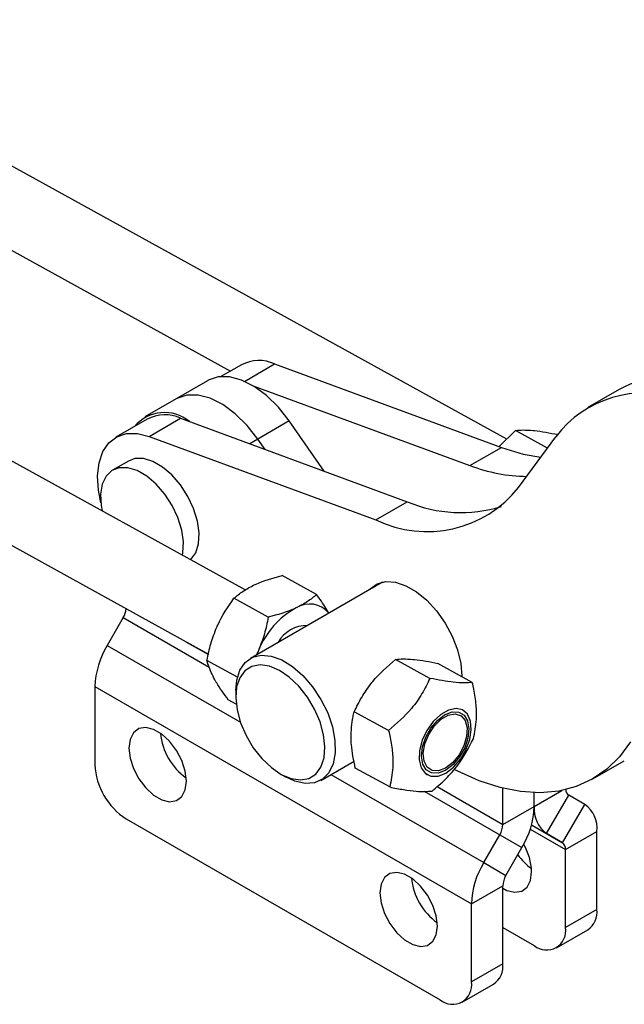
# Model space of a CAD drawing. Extents: x 82 to 397, y 14 to 279.
# Tile 5 of 38: x 220 to 273, y 14 to 100. Entities that reach past the tile are written whole.
import ezdxf

# ---------------------------------------------------------------- set-up
doc = ezdxf.new("R2010")
doc.units = 0
doc.layers.get('0').update_dxf_attribs({"linetype": 'CONTINUOUS'})

msp = doc.modelspace()

# ---------------------------------------------------------------- linework, layer by layer
at = {"color": 7, "linetype": 'CONTINUOUS'}
for p, q in [((263.1244, 63.4701), (174.7405, 112.2723)), ((174.9933, 104.7077), (238.8455, 69.4509)), ((240.1423, 50.204), (151.7595, 99.0057)), ((148.6176, 93.3155), (236.9092, 44.5642)), ((239.8056, 70.0052), (238.0028, 68.9645)), ((242.7236, 70.0841), (262.6513, 62.7422)), ((236.8208, 68.6086), (234.0631, 67.0166)), ((240.7598, 68.1996), (259.8935, 61.1502)), ((273.0047, 67.8408), (270.247, 66.2488)), ((234.0631, 67.0166), (231.3053, 65.4246)), ((231.5325, 65.2292), (228.7747, 63.6372)), ((231.6928, 63.7161), (234.4505, 65.3081)), ((234.4505, 65.3081), (254.3781, 57.9662)), ((244.0101, 65.0665), (241.2524, 63.4745)), ((247.0847, 60.6533), (244.0101, 65.0665)), ((262.4512, 62.8159), (263.9062, 64.2299)), ((266.7022, 62.6861), (263.9062, 64.2299)), ((231.6928, 63.7161), (251.6204, 56.3742)), ((241.8826, 62.5699), (241.2524, 63.4745)), ((264.1689, 59.2067), (267.4252, 63.6791)), ((259.8935, 61.1502), (262.6513, 62.7422)), ((229.8678, 61.5457), (228.489, 60.7497)), ((251.6204, 56.3742), (254.3781, 57.9662)), ((246.4058, 49.8036), (243.3864, 51.4708)), ((252.218, 50.8984), (240.591, 44.1863)), ((242.1689, 47.8072), (239.1494, 49.4744)), ((229.4204, 47.7762), (228.0088, 45.3314)), ((241.3128, 44.8946), (241.1585, 44.5139)), ((239.4484, 42.5388), (236.7806, 44.0119)), ((256.3744, 42.4328), (253.355, 44.1)), ((260.0975, 42.078), (257.0781, 43.7452)), ((226.9319, 41.7073), (260.0245, 22.6033)), ((226.9319, 41.7073), (226.9319, 34.8451)), ((239.3084, 41.3517), (239.3084, 40.821)), ((239.3477, 40.1597), (238.6487, 40.5457)), ((252.7436, 37.8327), (249.7242, 39.4999)), ((259.285, 39.6342), (259.1619, 39.7021)), ((246.7817, 33.4624), (249.7144, 35.1554)), ((270.6977, 33.5878), (273.4554, 35.1798)), ((243.2261, 34.0347), (243.6856, 33.7694)), ((252.8359, 32.8776), (249.8165, 34.5448)), ((256.02, 34.0119), (256.1431, 33.944)), ((262.7822, 29.5783), (262.7822, 32.768)), ((265.5399, 31.1703), (265.5399, 32.3761)), ((266.6169, 28.7896), (268.5669, 32.1671)), ((269.9784, 31.352), (268.5669, 32.1671)), ((268.0284, 27.9745), (269.9784, 31.352)), ((262.7822, 29.5783), (265.5399, 31.1703)), ((229.6896, 30.0686), (257.2668, 14.1486)), ((261.1014, 26.2274), (262.513, 28.6723)), ((262.513, 28.6723), (264.463, 27.5462)), ((268.0284, 27.9745), (266.6169, 28.7896)), ((268.2976, 27.3793), (271.0553, 28.9713)), ((271.0553, 22.1091), (271.0553, 28.9713)), ((263.0514, 25.1014), (264.463, 27.5462)), ((268.2976, 20.5171), (268.2976, 27.3793)), ((261.1014, 26.2274), (263.0514, 25.1014)), ((260.0245, 22.6033), (262.7822, 24.1953)), ((262.7822, 17.3331), (262.7822, 24.1953)), ((260.0245, 15.7411), (260.0245, 22.6033)), ((271.0553, 22.1091), (268.2976, 20.5171)), ((262.7822, 20.5166), (265.5399, 18.9246)), ((267.4897, 18.7315), (270.2475, 20.3235)), ((262.7822, 17.3331), (260.0245, 15.7411)), ((259.2166, 13.9555), (261.9743, 15.5475))]:
    msp.add_line(p, q, dxfattribs=at)
at = {"color": 8, "linetype": 'CONTINUOUS'}
for p, q in [((240.0714, 68.5529), (242.7236, 70.0841)), ((241.2524, 63.4745), (240.5413, 63.0641)), ((229.4204, 47.7762), (236.9863, 43.4085)), ((228.0088, 45.3314), (239.7175, 38.5721)), ((234.9289, 45.6577), (236.899, 44.5204)), ((247.6752, 33.9782), (261.1014, 26.2274)), ((257.0011, 32.9156), (262.7822, 29.5783)), ((255.8564, 32.515), (262.513, 28.6723)), ((265.5399, 31.1703), (267.9557, 32.5649)), ((265.3063, 29.5462), (266.6169, 28.7896)), ((265.3063, 29.546), (268.0284, 27.9745)), ((265.1935, 29.1713), (268.2976, 27.3793))]:
    msp.add_line(p, q, dxfattribs=at)
at = {"color": 7, "linetype": 'CONTINUOUS', "flags": 128}
for points in [[(244.0101, 65.0665), (243.0605, 66.2699), (242.0168, 67.2956), (240.921, 68.1025), (239.8171, 68.6579), (238.7496, 68.9397), (237.7613, 68.9364), (236.892, 68.6483), (236.8208, 68.6086)], [(241.2524, 63.4745), (240.3028, 64.6779), (239.2591, 65.7037), (238.1633, 66.5105), (237.0594, 67.0659), (235.9918, 67.3477), (235.0036, 67.3444), (234.1343, 67.0563), (234.0631, 67.0166)], [(241.2524, 63.4745), (240.3028, 64.6779), (239.2591, 65.7037), (238.1633, 66.5105), (237.0594, 67.0659), (235.9918, 67.3477), (235.0036, 67.3444), (234.1343, 67.0563), (234.0631, 67.0166)], [(227.446, 57.8725), (227.2348, 58.9699), (227.1613, 60.2477), (227.2961, 61.3983), (227.6343, 62.3782), (228.163, 63.1503), (228.8622, 63.6855), (229.7056, 63.9635), (230.6611, 63.9738), (231.6928, 63.7161)], [(262.6513, 62.7422), (264.5677, 62.1599), (266.1152, 61.8799)], [(235.3503, 52.85), (235.3736, 52.8724), (235.7972, 53.475), (236.0401, 54.2718), (236.0894, 55.2199), (235.9423, 56.2681), (235.6068, 57.36), (235.1009, 58.4366), (234.452, 59.4399), (233.6951, 60.3159), (232.8708, 61.0173), (232.0238, 61.5063), (231.1995, 61.7565), (230.4426, 61.7545), (229.8678, 61.5457)], [(234.617, 53.2549), (234.6613, 53.4758), (234.7105, 54.4239), (234.5634, 55.4721), (234.2279, 56.564), (233.7221, 57.6406), (233.0732, 58.6439), (232.3162, 59.5199), (231.492, 60.2213), (230.6449, 60.7103), (229.8207, 60.9605), (229.0637, 60.9585), (228.4148, 60.7044), (227.909, 60.2118), (227.5735, 59.5073), (227.4264, 58.6289), (227.4756, 57.624), (227.5601, 57.1515)], [(251.0256, 50.2101), (251.1103, 50.3006), (251.734, 50.7404), (252.488, 50.9378), (253.3395, 50.884), (254.2512, 50.5815), (255.1832, 50.0434), (256.0949, 49.2933), (256.9463, 48.364), (257.7004, 47.2961), (258.324, 46.1363), (258.7901, 44.9351), (259.0781, 43.7453), (259.1755, 42.6186), (259.1754, 42.5871)], [(239.3084, 41.3517), (239.3913, 42.2829), (239.674, 43.163), (240.1443, 43.8403), (240.7802, 44.283), (241.552, 44.4704), (242.4236, 44.3939), (243.3543, 44.0569), (244.3004, 43.4753), (245.2179, 42.6762), (246.0637, 41.697), (246.7984, 40.5834), (247.3876, 39.3876), (247.8036, 38.1655), (248.0272, 36.9742), (248.0478, 35.8694), (247.8645, 34.9028), (247.4857, 34.1195), (246.9294, 33.5563), (246.2214, 33.2393), (245.3948, 33.1835), (244.4884, 33.3915), (243.6856, 33.7694)], [(239.3094, 40.722), (239.4266, 39.6503), (239.7343, 38.5238), (240.2172, 37.3991), (240.8509, 36.3325), (241.6038, 35.3776), (242.4381, 34.5822), (243.3119, 33.9862), (244.1815, 33.6196), (245.0032, 33.5006), (245.7358, 33.6353), (246.3425, 34.0168), (246.7931, 34.6262), (247.0648, 35.4327), (247.144, 36.396), (247.0268, 37.4678), (246.7191, 38.5943), (246.2363, 39.719), (245.6025, 40.7856), (244.8496, 41.7405), (244.0153, 42.5359), (243.1415, 43.1318), (242.2719, 43.4985), (241.4502, 43.6175), (240.7177, 43.4828), (240.1109, 43.1012), (239.6603, 42.4919), (239.3886, 41.6853), (239.3094, 40.722)], [(257.7641, 34.1071), (258.4392, 34.6173), (259.05, 35.3204), (259.542, 36.1541), (259.8716, 37.0442), (260.0095, 37.9116), (259.9434, 38.6793), (259.6793, 39.279), (259.2405, 39.6575), (258.6661, 39.7811), (258.0072, 39.6388), (257.3221, 39.2434), (256.6719, 38.6298), (256.1143, 37.8527), (255.6989, 36.9811), (255.4625, 36.0925), (255.4261, 35.2657), (255.5931, 34.5743), (255.9485, 34.0796), (256.4608, 33.8258), (257.0845, 33.8352), (257.7641, 34.1071)], [(257.7594, 34.356), (257.113, 34.1032), (256.5254, 34.1133), (256.0541, 34.3853), (255.7453, 34.8926), (255.6293, 35.5855), (255.7173, 36.3963), (256.0008, 37.2455), (256.452, 38.05), (257.0267, 38.7311), (257.6687, 39.2221), (258.3152, 39.4749), (258.9028, 39.4648), (259.3741, 39.1928), (259.6828, 38.6855), (259.7989, 37.9926), (259.7108, 37.1818), (259.4274, 36.3326), (258.9762, 35.5281), (258.4014, 34.847), (257.7594, 34.356)], [(257.7561, 34.5362), (257.127, 34.2964), (256.5615, 34.3268), (256.121, 34.6239), (255.8531, 35.1557), (255.7868, 35.8645), (255.9294, 36.6735), (256.2654, 37.495), (256.7584, 38.24), (257.3549, 38.8278), (257.9904, 39.1946), (258.5959, 39.3008), (259.1059, 39.1348), (259.465, 38.7146), (259.6344, 38.0857), (259.5957, 37.3163), (259.3531, 36.4898), (258.9329, 35.6957), (258.3806, 35.0201), (257.7561, 34.5362)], [(234.9752, 33.3863), (234.8728, 34.2678), (234.5739, 35.1961), (234.1027, 36.0961), (233.4974, 36.8947), (232.8071, 37.5273), (232.0876, 37.9427), (231.3972, 38.1072), (230.7919, 38.0074), (230.3207, 37.6515), (230.0218, 37.0682), (229.9194, 36.3049), (230.0218, 35.4234), (230.3207, 34.4951), (230.7919, 33.5951), (231.3972, 32.7965), (232.0876, 32.1639), (232.8071, 31.7485), (233.4974, 31.584), (234.1027, 31.6838), (234.5739, 32.0397), (234.8728, 32.623), (234.9752, 33.3863)], [(273.9912, 36.8634), (273.0311, 35.539), (271.9092, 34.4317), (270.6373, 33.5532), (269.2287, 32.9128), (267.6985, 32.5173), (266.0626, 32.3708), (264.3385, 32.4748), (262.5443, 32.8283), (260.6989, 33.4276), (258.8218, 34.2663), (258.514, 34.4252)], [(257.0369, 20.6503), (256.9346, 21.5318), (256.6357, 22.4602), (256.1645, 23.3601), (255.5592, 24.1587), (254.8688, 24.7914), (254.1493, 25.2067), (253.4589, 25.3712), (252.8536, 25.2714), (252.3824, 24.9155), (252.0835, 24.3323), (251.9811, 23.569), (252.0835, 22.6874), (252.3824, 21.7591), (252.8536, 20.8592), (253.4589, 20.0605), (254.1493, 19.4279), (254.8688, 19.0125), (255.5592, 18.8481), (256.1645, 18.9478), (256.6357, 19.3038), (256.9346, 19.887), (257.0369, 20.6503)], [(262.7822, 23.9665), (263.1419, 23.7885), (263.8323, 23.6241), (264.4376, 23.7238), (264.9088, 24.0798), (265.2077, 24.663), (265.3101, 25.4263)]]:
    msp.add_lwpolyline(points, dxfattribs=at)
at = {"color": 7, "linetype": 'CONTINUOUS'}
for centre, radius, start, end in [((241.3448, 67.0766), 3.3084, 65.369861, 117.725504), ((277.9966, 58.4445), 10.64, 72.295435, 117.980363), ((275.231, 57.7178), 9.8218, 70.716498, 142.630805), ((233.0453, 62.3587), 3.4489, 50.385103, 139.927749), ((233.0717, 62.3006), 3.3084, 65.369861, 117.725504), ((265.0185, 74.4153), 14.2207, 248.876118, 269.476942), ((256.1324, 65.5975), 10.2678, 243.932018, 321.507319), ((259.0675, 69.01), 11.9982, 246.992979, 287.386286), ((227.7517, 48.7735), 1.9439, 329.134095, 353.51926), ((248.162, 42.1562), 7.3764, 118.735558, 158.207451), ((245.7974, 46.7793), 2.1909, 39.384094, 122.643705), ((245.5976, 44.1367), 2.95, 89.661485, 150.333139), ((234.4301, 41.4511), 7.5026, 148.856262, 178.043503), ((238.1778, 38.1537), 5.5158, 185.635299, 234.359336), ((232.9192, 35.1175), 5.9935, 182.605444, 237.394546), ((268.8911, 32.6568), 0.5873, 181.545849, 236.487514), ((268.4519, 29.2275), 2.616, 354.379614, 54.301986), ((258.0417, 31.4264), 7.5026, 328.85627, 358.0435), ((268.1433, 30.9141), 2.616, 174.379623, 234.301967), ((260.9076, 29.6423), 1.8757, 328.856316, 358.043449), ((260.1339, 25.2401), 5.1795, 2.059815, 29.994505), ((267.6468, 27.4434), 0.654, 354.379808, 54.301793), ((268.1581, 29.7699), 4.9649, 215.127054, 234.833782), ((267.5227, 22.3472), 7.5026, 148.856262, 178.043503), ((260.2395, 25.4178), 5.5158, 185.635299, 234.359336), ((264.6568, 24.1313), 1.8757, 148.856352, 178.043413), ((269.1524, 21.8945), 1.915, 304.878734, 6.433423), ((266.6164, 20.2444), 1.7032, 230.79668, 9.214103), ((260.8792, 17.1186), 1.915, 304.878734, 6.433423), ((258.3433, 15.4684), 1.7032, 230.79668, 9.214103)]:
    msp.add_arc(centre, radius, start, end, dxfattribs=at)
for points, knots in [([(263.9062, 64.2299), (264.1167, 64.2518), (264.5417, 64.2959), (265.1384, 64.2546), (265.4394, 64.2338)], [0, 0, 0, 0, 0.4954581, 1, 1, 1, 1]), ([(265.4394, 64.2338), (265.4838, 64.2294), (266.1171, 64.1669), (266.9007, 64.0157), (267.6293, 63.8751)], [0, 0, 0, 0, 0.0701855, 1, 1, 1, 1]), ([(240.9396, 50.6539), (240.9901, 50.6774), (241.7102, 51.0119), (242.5788, 51.2497), (243.3864, 51.4708)], [0, 0, 0, 0, 0.0701856, 1, 1, 1, 1]), ([(239.1494, 49.4744), (239.4017, 49.6872), (239.9109, 50.1167), (240.5946, 50.4738), (240.9396, 50.6539)], [0, 0, 0, 0, 0.4954578, 1, 1, 1, 1]), ([(237.6367, 46.9244), (237.6651, 46.989), (238.0697, 47.9087), (238.6292, 48.7201), (239.1494, 49.4744)], [0, 0, 0, 0, 0.0701854, 1, 1, 1, 1]), ([(246.4058, 49.8036), (246.1535, 49.5908), (245.6443, 49.1614), (244.9606, 48.8043), (244.6157, 48.6241)], [0, 0, 0, 0, 0.4954576, 1, 1, 1, 1]), ([(247.4898, 48.1689), (247.2559, 48.5586), (246.9408, 49.0836), (246.5154, 49.6561), (246.4058, 49.8036)], [0, 0, 0, 0, 0.7423502, 1, 1, 1, 1]), ([(244.6157, 48.6241), (244.5651, 48.6007), (243.8451, 48.2662), (242.9765, 48.0283), (242.1689, 47.8072)], [0, 0, 0, 0, 0.0701852, 1, 1, 1, 1]), ([(242.1689, 47.8072), (242.0683, 47.313), (241.8653, 46.3154), (241.4981, 45.3711), (241.3128, 44.8946)], [0, 0, 0, 0, 0.495458, 1, 1, 1, 1]), ([(236.7806, 44.0119), (236.8812, 44.5061), (237.0842, 45.5037), (237.4514, 46.448), (237.6367, 46.9244)], [0, 0, 0, 0, 0.4954578, 1, 1, 1, 1]), ([(241.3128, 44.8946), (241.2857, 44.8292), (241.224, 44.6798), (241.1375, 44.5479), (241.089, 44.4738)], [0, 0, 0, 0, 0.4385796, 1, 1, 1, 1]), ([(237.3863, 42.4601), (237.18, 42.8957), (236.9157, 43.4538), (236.8049, 43.9114), (236.7806, 44.0119)], [0, 0, 0, 0, 0.7804767, 1, 1, 1, 1]), ([(251.2112, 41.9812), (251.2546, 42.0356), (251.8723, 42.8097), (252.6406, 43.4783), (253.355, 44.1)], [0, 0, 0, 0, 0.0701852, 1, 1, 1, 1]), ([(253.355, 44.1), (253.5655, 44.1219), (253.9905, 44.166), (254.5871, 44.1247), (254.8882, 44.1039)], [0, 0, 0, 0, 0.4954579, 1, 1, 1, 1]), ([(254.8882, 44.1039), (254.9326, 44.0995), (255.5659, 44.037), (256.3495, 43.8858), (257.0781, 43.7452)], [0, 0, 0, 0, 0.0701852, 1, 1, 1, 1]), ([(238.6487, 40.5457), (238.2808, 41.0545), (237.7977, 41.7227), (237.4656, 42.318), (237.3863, 42.4601)], [0, 0, 0, 0, 0.7614488, 1, 1, 1, 1]), ([(256.3744, 42.4328), (256.1535, 41.9819), (255.7071, 41.0701), (254.577, 39.4462), (253.4535, 38.4575), (252.7436, 37.8327)], [0, 0, 0, 0, 0.2648552, 0.5354534, 1, 1, 1, 1]), ([(260.0975, 42.078), (259.8687, 42.0568), (259.406, 42.014), (258.2445, 42.0765), (257.0985, 42.2948), (256.3744, 42.4328)], [0, 0, 0, 0, 0.2648552, 0.5354532, 1, 1, 1, 1]), ([(249.7242, 39.4999), (249.9272, 39.9241), (250.3371, 40.7803), (250.9181, 41.5785), (251.2112, 41.9812)], [0, 0, 0, 0, 0.4954579, 1, 1, 1, 1]), ([(260.1899, 37.1229), (260.3083, 37.6734), (260.5048, 38.5876), (260.4616, 40.0977), (260.2935, 41.2062), (260.1425, 41.8778), (260.0975, 42.078)], [0, 0, 0, 0, 0.3806577, 0.6320868, 0.8903093, 1, 1, 1, 1]), ([(249.442, 37.2036), (249.4703, 37.836), (249.5066, 38.6461), (249.685, 39.3462), (249.7242, 39.4999)], [0, 0, 0, 0, 0.7804768, 1, 1, 1, 1]), ([(252.7436, 37.8327), (252.7886, 37.6324), (252.937, 36.9726), (253.1066, 35.8639), (253.1529, 34.3515), (252.9543, 33.4281), (252.8359, 32.8776)], [0, 0, 0, 0, 0.1096912, 0.36148, 0.6193405, 1, 1, 1, 1]), ([(249.8165, 34.5448), (249.6716, 35.2406), (249.4813, 36.1543), (249.4496, 37.0015), (249.442, 37.2036)], [0, 0, 0, 0, 0.7614489, 1, 1, 1, 1]), ([(256.5591, 32.5228), (256.9681, 32.8698), (257.795, 33.5715), (259.1363, 35.0788), (259.7819, 36.3314), (260.1899, 37.1229)], [0, 0, 0, 0, 0.2648553, 0.5354533, 1, 1, 1, 1]), ([(252.8359, 32.8776), (253.253, 32.7949), (254.0961, 32.6276), (255.4688, 32.4486), (256.1369, 32.494), (256.5591, 32.5228)], [0, 0, 0, 0, 0.2648552, 0.5354533, 1, 1, 1, 1])]:
    msp.add_open_spline(points, degree=3, knots=knots, dxfattribs=at)

doc.saveas('drawing.dxf')
